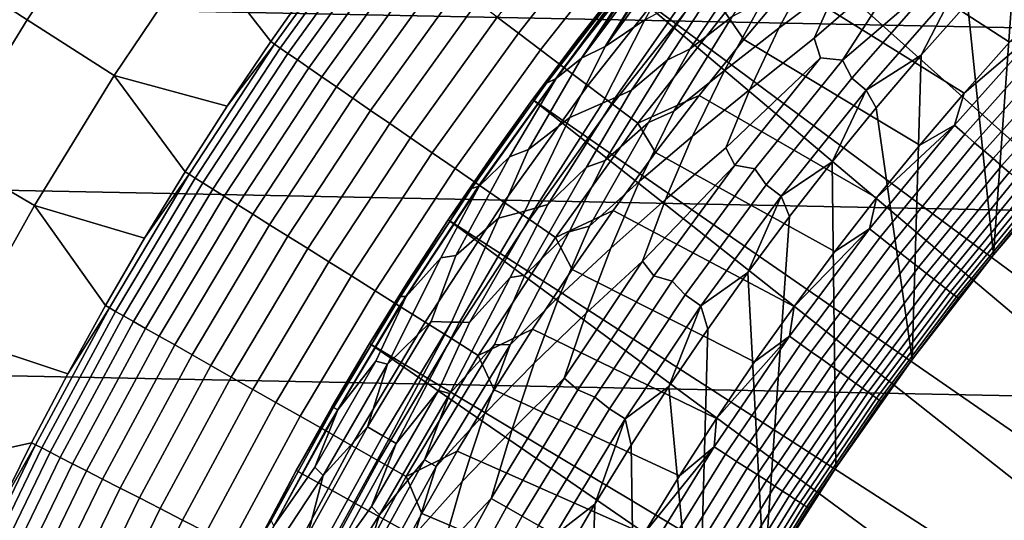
# Model space of a CAD drawing. Header units: metres. Extents: x -32 to 117, y -314 to 32.
# Tile 94 of 256: x -21.09 to -14.67, y 10.26 to 13.52. Entities that reach past the tile are written whole.
import ezdxf

# ---------------------------------------------------------------- set-up
doc = ezdxf.new("R2010")
doc.units = ezdxf.units.M
doc.layers.add('solid_24_501_064_XXX', color=7, linetype='CONTINUOUS')

msp = doc.modelspace()

# ---------------------------------------------------------------- linework, layer by layer
at = {"layer": 'solid_24_501_064_XXX'}
for points in [[(-14.660163, 15.207312, 149.376968), (-15.48225, 14.73268, 149.12825), (-11.57972, 11.041283, 154.5), (-11.313657, 11.313756, 154.5)], [(-28.869246, 14.927042, -303.5), (29.439856, 13.767515, -303.5), (29.963835, 12.586431, -303.5), (-29.439856, 13.767515, -303.5)], [(-20.982141, 14.727321, 99.382652), (-21.565386, 13.859233, 99.382652), (-21.042967, 13.523494, 106.589211), (-20.47385, 14.370552, 106.589211)], [(-15.48225, 14.73268, 149.12825), (-16.316256, 14.251166, 148.836288), (-12.091828, 10.477948, 154.5), (-11.839188, 10.762604, 154.5)], [(-15.48225, 14.73268, 149.12825), (-11.839188, 10.762604, 154.5), (-11.57972, 11.041283, 154.5)], [(-15.757946, 14.104441, 123.621208), (-14.634218, 13.376244, 123.854294), (-14.330388, 13.701248, 123.854294), (-15.442067, 14.44959, 123.621208)], [(-20.47385, 14.370552, 106.589211), (-21.042967, 13.523494, 106.589211), (-20.475195, 13.158608, 113.790924), (-19.921434, 13.982812, 113.790924)], [(-17.377056, 14.300135, 123.006828), (-17.976191, 13.539294, 123.006828), (-17.838182, 13.435349, 123.135521), (-17.243647, 14.190348, 123.135521)], [(-14.598092, 13.961937, 126.5), (-14.281195, 14.285908, 126.5), (-14.177402, 12.649148, 126.5), (-14.738583, 11.990582, 126.5)], [(-16.316256, 14.251166, 148.836288), (-17.164658, 13.761341, 148.5), (-12.337894, 10.187035, 154.5), (-12.091828, 10.477948, 154.5)], [(-19.428709, 13.363243, 121.193291), (-18.835804, 14.186737, 121.193291), (-19.161154, 13.795791, 120.980194), (-19.45355, 13.380324, 120.980194)], [(-18.835804, 14.186737, 121.193291), (-19.428709, 13.363243, 121.193291), (-19.391302, 13.337515, 121.403885), (-18.799538, 14.159423, 121.403885)], [(-18.799538, 14.159423, 121.403885), (-19.391302, 13.337515, 121.403885), (-19.341539, 13.303288, 121.610687), (-18.751295, 14.123086, 121.610687)], [(-17.243647, 14.190348, 123.135521), (-17.838182, 13.435349, 123.135521), (-17.693151, 13.326115, 123.25148), (-17.103449, 14.074975, 123.25148)], [(-15.909145, 13.892746, 126.816277), (-15.545291, 14.149233, 126.744232), (-15.7476, 13.762389, 126.680763), (-16.138666, 13.468493, 126.744232)], [(-18.751295, 14.123086, 121.610687), (-19.341539, 13.303288, 121.610687), (-19.279678, 13.260738, 121.812614), (-18.69132, 14.077915, 121.812614)], [(-18.69132, 14.077915, 121.812614), (-19.279678, 13.260738, 121.812614), (-19.206036, 13.210086, 122.008636), (-18.619925, 14.024141, 122.008636)], [(-17.103449, 14.074975, 123.25148), (-17.693151, 13.326115, 123.25148), (-17.541845, 13.212154, 123.354111), (-16.957188, 13.954612, 123.354111)], [(-16.066111, 13.752389, 123.621208), (-14.93068, 13.0445, 123.854294), (-14.634218, 13.376244, 123.854294), (-15.757946, 14.104441, 123.621208)], [(-15.7476, 13.762389, 126.680763), (-15.301886, 14.0924, 126.626312), (-15.277517, 13.948066, 126.581253), (-15.908751, 13.403547, 126.626312)], [(-18.619925, 14.024141, 122.008636), (-19.206036, 13.210086, 122.008636), (-19.120993, 13.151592, 122.197731), (-18.537477, 13.962044, 122.197731)], [(-16.313885, 13.935814, 127.179596), (-16.133266, 14.034996, 127.07869), (-16.443247, 13.544828, 126.984077), (-16.718292, 13.332746, 127.07869)], [(-19.921434, 13.982812, 113.790924), (-20.475195, 13.158608, 113.790924), (-19.736938, 12.958663, 120.980194), (-19.45355, 13.380324, 120.980194)], [(-19.921434, 13.982812, 113.790924), (-19.45355, 13.380324, 120.980194), (-19.161154, 13.795791, 120.980194)], [(-18.537477, 13.962044, 122.197731), (-19.120993, 13.151592, 122.197731), (-19.024986, 13.085559, 122.378937), (-18.444401, 13.891941, 122.378937)], [(-16.957188, 13.954612, 123.354111), (-17.541845, 13.212154, 123.354111), (-17.385048, 13.094058, 123.442886), (-16.805616, 13.829878, 123.442886)], [(-17.014076, 13.523772, 127.880661), (-17.271635, 13.349852, 128.25618), (-16.829237, 13.954996, 128.410522), (-16.746887, 14.002541, 128.256302)], [(-17.271635, 13.349852, 128.25618), (-16.911251, 13.907645, 128.5867), (-16.829237, 13.954996, 128.410522)], [(-15.908751, 13.403547, 126.626312), (-15.277517, 13.948066, 126.581253), (-15.724289, 13.258782, 126.545876), (-15.866536, 13.27419, 126.581253)], [(-15.277517, 13.948066, 126.581253), (-15.122639, 13.941103, 126.545876), (-15.074958, 13.813654, 126.520439), (-15.724289, 13.258782, 126.545876)], [(-14.90774, 13.630805, 126.5), (-14.598092, 13.961937, 126.5), (-14.738583, 11.990582, 126.5)], [(-18.444401, 13.891941, 122.378937), (-19.024986, 13.085559, 122.378937), (-18.918514, 13.012326, 122.551315), (-18.341179, 13.814196, 122.551315)], [(-17.271635, 13.349852, 128.25618), (-17.425512, 13.271673, 128.636398), (-16.980753, 13.867518, 128.761612), (-16.932249, 13.895523, 128.636612)], [(-17.271635, 13.349852, 128.25618), (-16.932249, 13.895523, 128.636612), (-16.911251, 13.907645, 128.5867)], [(-16.524059, 13.785233, 127.28611), (-16.313885, 13.935814, 127.179596), (-16.718292, 13.332746, 127.07869), (-16.867985, 13.259747, 127.179596)], [(-16.240364, 13.651576, 126.896408), (-15.909145, 13.892746, 126.816277), (-16.138666, 13.468493, 126.744232), (-16.49382, 13.193301, 126.816277)], [(-21.565386, 13.859233, 99.382652), (-22.112738, 12.968077, 99.382652), (-21.577059, 12.653926, 106.589211), (-21.042967, 13.523494, 106.589211)], [(-18.341179, 13.814196, 122.551315), (-18.918514, 13.012326, 122.551315), (-18.802124, 12.932272, 122.713974), (-18.22834, 13.729208, 122.713974)], [(-17.425512, 13.271673, 128.636398), (-17.591461, 13.140243, 129.020157), (-17.084394, 13.807681, 129.10791), (-17.062336, 13.820416, 129.020355)], [(-17.425512, 13.271673, 128.636398), (-17.038164, 13.834373, 128.935287), (-16.980753, 13.867518, 128.761612)], [(-17.425512, 13.271673, 128.636398), (-17.062336, 13.820416, 129.020355), (-17.038164, 13.834373, 128.935287)], [(-16.805616, 13.829878, 123.442886), (-17.385048, 13.094058, 123.442886), (-17.223566, 12.972433, 123.517342), (-16.649517, 13.701419, 123.517342)], [(-15.724289, 13.258782, 126.545876), (-15.074958, 13.813654, 126.520439), (-15.663153, 13.142946, 126.520439)], [(-14.984246, 13.730532, 126.505112), (-15.568902, 13.06386, 126.505112), (-15.663153, 13.142946, 126.520439), (-15.074958, 13.813654, 126.520439)], [(-29.439856, 13.767515, -303.5), (29.963835, 12.586431, -303.5), (30.440569, 11.385158, -303.5), (-29.963835, 12.586431, -303.5)], [(-17.164658, 13.761341, 148.5), (-17.74667, 13.002142, 148.5), (-12.808691, 9.588402, 154.5), (-12.576989, 9.89035, 154.5)], [(-17.459776, 13.384926, 129.791641), (-17.746639, 13.002183, 129.791641), (-17.74667, 13.002142, 148.5), (-17.164658, 13.761341, 148.5)], [(-17.654512, 13.109204, 129.406281), (-17.139305, 13.775978, 129.406357), (-17.11982, 13.787229, 129.279663), (-17.591461, 13.140243, 129.020157)], [(-17.654512, 13.109204, 129.406281), (-17.144802, 13.772804, 129.450684), (-17.139305, 13.775978, 129.406357)], [(-17.654512, 13.109204, 129.406281), (-17.159746, 13.764176, 129.621338), (-17.144802, 13.772804, 129.450684)], [(-17.459776, 13.384926, 129.791641), (-17.164658, 13.761341, 129.791641), (-17.159746, 13.764176, 129.621338), (-17.654512, 13.109204, 129.406281)], [(-17.591461, 13.140243, 129.020157), (-17.11982, 13.787229, 129.279663), (-17.084394, 13.807681, 129.10791)], [(-17.459776, 13.384926, 129.791641), (-17.164658, 13.761341, 148.5), (-17.164658, 13.761341, 129.791641)], [(-17.164658, 13.761341, 148.5), (-12.576989, 9.89035, 154.5), (-12.337894, 10.187035, 154.5)], [(-16.651091, 13.717319, 127.397499), (-16.524059, 13.785233, 127.28611), (-16.867985, 13.259747, 127.179596), (-17.100327, 13.063537, 127.28611)], [(-16.489693, 13.569895, 123.577095), (-16.366411, 13.393606, 123.621208), (-16.066111, 13.752389, 123.621208)], [(-16.366411, 13.393606, 123.621208), (-15.219625, 12.706189, 123.854294), (-14.93068, 13.0445, 123.854294), (-16.066111, 13.752389, 123.621208)], [(-16.138666, 13.468493, 126.744232), (-15.7476, 13.762389, 126.680763), (-15.908751, 13.403547, 126.626312), (-16.327919, 13.068639, 126.680763)], [(-18.22834, 13.729208, 122.713974), (-18.802124, 12.932272, 122.713974), (-18.676416, 12.845809, 122.866074), (-18.106468, 13.637417, 122.866074)], [(-16.649517, 13.701419, 123.517342), (-17.223566, 12.972433, 123.517342), (-17.058233, 12.847907, 123.577095), (-16.489693, 13.569895, 123.577095)], [(-16.754538, 13.661306, 127.511368), (-16.651091, 13.717319, 127.397499), (-17.100327, 13.063537, 127.28611), (-17.204208, 13.01687, 127.397499)], [(-15.568902, 13.06386, 126.505112), (-14.984246, 13.730532, 126.505112), (-15.210019, 13.292663, 126.5)], [(-14.984246, 13.730532, 126.505112), (-14.90774, 13.630805, 126.5), (-15.210019, 13.292663, 126.5)], [(-18.106468, 13.637417, 122.866074), (-18.676416, 12.845809, 122.866074), (-18.542038, 12.753383, 123.006828), (-17.976191, 13.539294, 123.006828)], [(-17.014076, 13.523772, 127.880661), (-16.754538, 13.661306, 127.511368), (-17.204208, 13.01687, 127.397499), (-17.2889, 12.978432, 127.511368)], [(-16.443247, 13.544828, 126.984077), (-16.240364, 13.651576, 126.896408), (-16.49382, 13.193301, 126.816277), (-16.823215, 12.926499, 126.896408)], [(-15.210019, 13.292663, 126.5), (-14.90774, 13.630805, 126.5), (-14.738583, 11.990582, 126.5), (-15.268971, 11.30743, 126.5)], [(-16.489693, 13.569895, 123.577095), (-17.058233, 12.847907, 123.577095), (-16.658699, 13.02827, 123.621208), (-16.366411, 13.393606, 123.621208)], [(-21.042967, 13.523494, 106.589211), (-21.577059, 12.653926, 106.589211), (-20.994875, 12.312504, 113.790924), (-20.475195, 13.158608, 113.790924)], [(-17.976191, 13.539294, 123.006828), (-18.542038, 12.753383, 123.006828), (-18.399685, 12.655471, 123.135521), (-17.838182, 13.435349, 123.135521)], [(-17.2889, 12.978432, 127.511368), (-17.502693, 12.885144, 127.880661), (-17.271635, 13.349852, 128.25618), (-17.014076, 13.523772, 127.880661)], [(-16.718292, 13.332746, 127.07869), (-16.443247, 13.544828, 126.984077), (-16.823215, 12.926499, 126.896408), (-16.98926, 12.853319, 126.984077)], [(-17.838182, 13.435349, 123.135521), (-18.399685, 12.655471, 123.135521), (-18.250088, 12.552577, 123.25148), (-17.693151, 13.326115, 123.25148)], [(-16.49382, 13.193301, 126.816277), (-16.138666, 13.468493, 126.744232), (-16.327919, 13.068639, 126.680763), (-16.702255, 12.762896, 126.744232)], [(-14.411349, 13.485238, 123.874374), (-14.93068, 13.0445, 123.854294), (-14.993741, 12.834577, 123.874374)], [(-14.411349, 13.485238, 123.874374), (-14.993741, 12.834577, 123.874374), (-14.926419, 12.776949, 123.903053), (-14.346642, 13.424689, 123.903053)], [(-14.411349, 13.485238, 123.874374), (-14.634218, 13.376244, 123.854294), (-14.93068, 13.0445, 123.854294)], [(-19.985636, 12.515004, 121.193291), (-19.428709, 13.363243, 121.193291), (-19.736938, 12.958663, 120.980194), (-20.011189, 12.531001, 120.980194)], [(-19.428709, 13.363243, 121.193291), (-19.985636, 12.515004, 121.193291), (-19.947157, 12.490909, 121.403885), (-19.391302, 13.337515, 121.403885)], [(-19.428709, 13.363243, 121.193291), (-19.45355, 13.380324, 120.980194), (-19.736938, 12.958663, 120.980194)], [(-17.654512, 13.109204, 129.406281), (-17.746639, 13.002183, 129.791641), (-17.459776, 13.384926, 129.791641)], [(-16.658699, 13.02827, 123.621208), (-15.500904, 12.361481, 123.854294), (-15.219625, 12.706189, 123.854294), (-16.366411, 13.393606, 123.621208)], [(-16.327919, 13.068639, 126.680763), (-15.908751, 13.403547, 126.626312), (-15.866536, 13.27419, 126.581253), (-16.484632, 12.68859, 126.626312)], [(-14.346642, 13.424689, 123.903053), (-14.926419, 12.776949, 123.903053), (-14.861416, 12.721307, 123.939857), (-14.284164, 13.366226, 123.939857)], [(-14.284164, 13.366226, 123.939857), (-14.861416, 12.721307, 123.939857), (-14.799296, 12.668133, 123.984459), (-14.224458, 13.310356, 123.984459)], [(-19.391302, 13.337515, 121.403885), (-19.947157, 12.490909, 121.403885), (-19.895969, 12.458854, 121.610687), (-19.341539, 13.303288, 121.610687)], [(-19.341539, 13.303288, 121.610687), (-19.895969, 12.458854, 121.610687), (-19.832333, 12.419005, 121.812614), (-19.279678, 13.260738, 121.812614)], [(-17.693151, 13.326115, 123.25148), (-18.250088, 12.552577, 123.25148), (-18.094021, 12.445232, 123.354111), (-17.541845, 13.212154, 123.354111)], [(-17.502693, 12.885144, 127.880661), (-17.771482, 12.676842, 128.25618), (-17.425512, 13.271673, 128.636398), (-17.271635, 13.349852, 128.25618)], [(-16.867985, 13.259747, 127.179596), (-16.718292, 13.332746, 127.07869), (-16.98926, 12.853319, 126.984077), (-17.272776, 12.606135, 127.07869)], [(-14.224458, 13.310356, 123.984459), (-14.799296, 12.668133, 123.984459), (-14.740599, 12.617887, 124.036476), (-14.168039, 13.257564, 124.036476)], [(-19.279678, 13.260738, 121.812614), (-19.832333, 12.419005, 121.812614), (-19.75658, 12.371569, 122.008636), (-19.206036, 13.210086, 122.008636)], [(-17.771482, 12.676842, 128.25618), (-17.896589, 12.629247, 128.636398), (-17.591461, 13.140243, 129.020157), (-17.425512, 13.271673, 128.636398)], [(-17.100327, 13.063537, 127.28611), (-16.867985, 13.259747, 127.179596), (-17.272776, 12.606135, 127.07869), (-17.394085, 12.561671, 127.179596)], [(-16.484632, 12.68859, 126.626312), (-15.866536, 13.27419, 126.581253), (-16.425856, 12.575467, 126.581253)], [(-16.425856, 12.575467, 126.581253), (-15.866536, 13.27419, 126.581253), (-15.724289, 13.258782, 126.545876), (-16.295179, 12.550526, 126.545876)], [(-15.724289, 13.258782, 126.545876), (-15.663153, 13.142946, 126.520439), (-16.221533, 12.44722, 126.520439), (-16.295179, 12.550526, 126.545876)], [(-15.568902, 13.06386, 126.505112), (-15.210019, 13.292663, 126.5), (-15.504476, 12.948021, 126.5)], [(-15.504476, 12.948021, 126.5), (-15.210019, 13.292663, 126.5), (-15.268971, 11.30743, 126.5)], [(-14.168039, 13.257564, 124.036476), (-14.740599, 12.617887, 124.036476), (-14.685832, 12.571008, 124.095459), (-14.1154, 13.208307, 124.095459)], [(-19.206036, 13.210086, 122.008636), (-19.75658, 12.371569, 122.008636), (-19.669098, 12.316788, 122.197731), (-19.120993, 13.151592, 122.197731)], [(-17.541845, 13.212154, 123.354111), (-18.094021, 12.445232, 123.354111), (-17.932287, 12.333991, 123.442886), (-17.385048, 13.094058, 123.442886)], [(-16.823215, 12.926499, 126.896408), (-16.49382, 13.193301, 126.816277), (-16.702255, 12.762896, 126.744232), (-17.047768, 12.469279, 126.816277)], [(-14.1154, 13.208307, 124.095459), (-14.685832, 12.571008, 124.095459), (-14.635472, 12.5279, 124.160889), (-14.066997, 13.163014, 124.160889)], [(-20.475195, 13.158608, 113.790924), (-20.994875, 12.312504, 113.790924), (-20.276175, 12.097537, 120.980194), (-20.011189, 12.531001, 120.980194)], [(-20.475195, 13.158608, 113.790924), (-20.011189, 12.531001, 120.980194), (-19.736938, 12.958663, 120.980194)], [(-19.120993, 13.151592, 122.197731), (-19.669098, 12.316788, 122.197731), (-19.570341, 12.254946, 122.378937), (-19.024986, 13.085559, 122.378937)], [(-17.591461, 13.140243, 129.020157), (-18.094398, 12.438578, 129.020157), (-18.144402, 12.422308, 129.406281), (-17.654512, 13.109204, 129.406281)], [(-17.654512, 13.109204, 129.406281), (-18.144402, 12.422308, 129.406281), (-18.025116, 12.613296, 129.791641), (-17.746639, 13.002183, 129.791641)], [(-18.094398, 12.438578, 129.020157), (-17.591461, 13.140243, 129.020157), (-17.896589, 12.629247, 128.636398)], [(-15.568902, 13.06386, 126.505112), (-16.12392, 12.37232, 126.505112), (-16.221533, 12.44722, 126.520439), (-15.663153, 13.142946, 126.520439)], [(-19.024986, 13.085559, 122.378937), (-19.570341, 12.254946, 122.378937), (-19.460817, 12.186362, 122.551315), (-18.918514, 13.012326, 122.551315)], [(-17.385048, 13.094058, 123.442886), (-17.932287, 12.333991, 123.442886), (-17.765722, 12.219426, 123.517342), (-17.223566, 12.972433, 123.517342)], [(-17.204208, 13.01687, 127.397499), (-17.100327, 13.063537, 127.28611), (-17.394085, 12.561671, 127.179596), (-17.6451, 12.317779, 127.28611)], [(-16.702255, 12.762896, 126.744232), (-16.327919, 13.068639, 126.680763), (-16.484632, 12.68859, 126.626312), (-16.877701, 12.350445, 126.680763)], [(-16.12392, 12.37232, 126.505112), (-15.568902, 13.06386, 126.505112), (-15.791067, 12.596898, 126.5)], [(-15.568902, 13.06386, 126.505112), (-15.504476, 12.948021, 126.5), (-15.791067, 12.596898, 126.5)], [(-14.993741, 12.834577, 123.874374), (-14.93068, 13.0445, 123.854294), (-15.219625, 12.706189, 123.854294)], [(-18.918514, 13.012326, 122.551315), (-19.460817, 12.186362, 122.551315), (-19.341091, 12.111389, 122.713974), (-18.802124, 12.932272, 122.713974)], [(-18.295071, 12.218445, 129.791641), (-18.295061, 12.218459, 148.5), (-17.74667, 13.002142, 148.5), (-18.025116, 12.613296, 129.791641)], [(-17.74667, 13.002142, 148.5), (-18.295061, 12.218459, 148.5), (-13.250397, 8.968107, 154.5), (-13.033209, 9.280912, 154.5)], [(-17.746639, 13.002183, 129.791641), (-18.025116, 12.613296, 129.791641), (-17.74667, 13.002142, 148.5)], [(-17.502693, 12.885144, 127.880661), (-17.2889, 12.978432, 127.511368), (-17.727879, 12.294144, 127.397499), (-17.79545, 12.274677, 127.511368)], [(-17.74667, 13.002142, 148.5), (-13.033209, 9.280912, 154.5), (-12.808691, 9.588402, 154.5)], [(-17.2889, 12.978432, 127.511368), (-17.204208, 13.01687, 127.397499), (-17.6451, 12.317779, 127.28611), (-17.727879, 12.294144, 127.397499)], [(-17.058233, 12.847907, 123.577095), (-16.942835, 12.656557, 123.621208), (-16.658699, 13.02827, 123.621208)], [(-16.942835, 12.656557, 123.621208), (-15.774376, 12.010549, 123.854294), (-15.500904, 12.361481, 123.854294), (-16.658699, 13.02827, 123.621208)], [(-18.802124, 12.932272, 122.713974), (-19.341091, 12.111389, 122.713974), (-19.211779, 12.030415, 122.866074), (-18.676416, 12.845809, 122.866074)], [(-17.223566, 12.972433, 123.517342), (-17.765722, 12.219426, 123.517342), (-17.595184, 12.102128, 123.577095), (-17.058233, 12.847907, 123.577095)], [(-16.98926, 12.853319, 126.984077), (-16.823215, 12.926499, 126.896408), (-17.047768, 12.469279, 126.816277), (-17.37372, 12.176568, 126.896408)], [(-15.791067, 12.596898, 126.5), (-15.504476, 12.948021, 126.5), (-15.268971, 11.30743, 126.5), (-15.767771, 10.600819, 126.5)], [(-17.79545, 12.274677, 127.511368), (-17.967352, 12.228879, 127.880661), (-17.771482, 12.676842, 128.25618), (-17.502693, 12.885144, 127.880661)], [(-17.058233, 12.847907, 123.577095), (-17.595184, 12.102128, 123.577095), (-17.218676, 12.27865, 123.621208), (-16.942835, 12.656557, 123.621208)], [(-17.272776, 12.606135, 127.07869), (-16.98926, 12.853319, 126.984077), (-17.37372, 12.176568, 126.896408), (-17.506212, 12.139824, 126.984077)], [(-18.676416, 12.845809, 122.866074), (-19.211779, 12.030415, 122.866074), (-19.073549, 11.943855, 123.006828), (-18.542038, 12.753383, 123.006828)], [(-14.993741, 12.834577, 123.874374), (-15.500904, 12.361481, 123.854294), (-15.546782, 12.158792, 123.874374)], [(-14.993741, 12.834577, 123.874374), (-15.546782, 12.158792, 123.874374), (-15.476976, 12.104198, 123.903053), (-14.926419, 12.776949, 123.903053)], [(-14.993741, 12.834577, 123.874374), (-15.219625, 12.706189, 123.854294), (-15.500904, 12.361481, 123.854294)], [(-18.542038, 12.753383, 123.006828), (-19.073549, 11.943855, 123.006828), (-18.927114, 11.852158, 123.135521), (-18.399685, 12.655471, 123.135521)], [(-17.047768, 12.469279, 126.816277), (-16.702255, 12.762896, 126.744232), (-16.877701, 12.350445, 126.680763), (-17.23502, 12.033742, 126.744232)], [(-14.926419, 12.776949, 123.903053), (-15.476976, 12.104198, 123.903053), (-15.409576, 12.051485, 123.939857), (-14.861416, 12.721307, 123.939857)], [(-14.861416, 12.721307, 123.939857), (-15.409576, 12.051485, 123.939857), (-15.345165, 12.001111, 123.984459), (-14.799296, 12.668133, 123.984459)], [(-18.399685, 12.655471, 123.135521), (-18.927114, 11.852158, 123.135521), (-18.77323, 11.755795, 123.25148), (-18.250088, 12.552577, 123.25148)], [(-17.967352, 12.228879, 127.880661), (-18.245121, 11.985135, 128.25618), (-17.896589, 12.629247, 128.636398), (-17.771482, 12.676842, 128.25618)], [(-17.218676, 12.27865, 123.621208), (-16.039906, 11.653569, 123.854294), (-15.774376, 12.010549, 123.854294), (-16.942835, 12.656557, 123.621208)], [(-16.877701, 12.350445, 126.680763), (-16.484632, 12.68859, 126.626312), (-16.425856, 12.575467, 126.581253), (-17.02841, 11.94892, 126.626312)], [(-14.799296, 12.668133, 123.984459), (-15.345165, 12.001111, 123.984459), (-15.284303, 11.953511, 124.036476), (-14.740599, 12.617887, 124.036476)], [(-21.577059, 12.653926, 106.589211), (-22.075237, 11.763298, 106.589211), (-21.479614, 11.445906, 113.790924), (-20.994875, 12.312504, 113.790924)], [(-18.245121, 11.985135, 128.25618), (-18.343996, 11.970114, 128.636398), (-18.094398, 12.438578, 129.020157), (-17.896589, 12.629247, 128.636398)], [(-18.144402, 12.422308, 129.406281), (-18.295071, 12.218445, 129.791641), (-18.025116, 12.613296, 129.791641)], [(-17.394085, 12.561671, 127.179596), (-17.272776, 12.606135, 127.07869), (-17.506212, 12.139824, 126.984077), (-17.7957, 11.856495, 127.07869)], [(-16.069904, 12.239186, 126.5), (-15.791067, 12.596898, 126.5), (-15.767771, 10.600819, 126.5), (-16.234016, 9.871996, 126.5)], [(-16.12392, 12.37232, 126.505112), (-15.791067, 12.596898, 126.5), (-16.069904, 12.239186, 126.5)], [(-14.740599, 12.617887, 124.036476), (-15.284303, 11.953511, 124.036476), (-15.227516, 11.909101, 124.095459), (-14.685832, 12.571008, 124.095459)], [(-14.461764, 12.323043, 124.839096), (-14.738536, 11.990645, 124.839096), (-14.738583, 11.990582, 126.5), (-14.177402, 12.649148, 126.5)], [(-29.963835, 12.586431, -303.5), (30.440569, 11.385158, -303.5), (30.869179, 10.16578, -303.5), (-30.440569, 11.385158, -303.5)], [(-19.985636, 12.515004, 121.193291), (-20.011189, 12.531001, 120.980194), (-20.276175, 12.097537, 120.980194)], [(-18.250088, 12.552577, 123.25148), (-18.77323, 11.755795, 123.25148), (-18.61269, 11.655265, 123.354111), (-18.094021, 12.445232, 123.354111)], [(-17.6451, 12.317779, 127.28611), (-17.394085, 12.561671, 127.179596), (-17.7957, 11.856495, 127.07869), (-17.891315, 11.842745, 127.179596)], [(-17.02841, 11.94892, 126.626312), (-16.425856, 12.575467, 126.581253), (-16.954428, 11.853205, 126.581253)], [(-16.954428, 11.853205, 126.581253), (-16.425856, 12.575467, 126.581253), (-16.295179, 12.550526, 126.545876), (-16.834194, 11.817719, 126.545876)], [(-16.295179, 12.550526, 126.545876), (-16.221533, 12.44722, 126.520439), (-16.749033, 11.727799, 126.520439), (-16.834194, 11.817719, 126.545876)], [(-14.685832, 12.571008, 124.095459), (-15.227516, 11.909101, 124.095459), (-15.175299, 11.868262, 124.160889), (-14.635472, 12.5279, 124.160889)], [(-14.635472, 12.5279, 124.160889), (-15.175299, 11.868262, 124.160889), (-15.128103, 11.831352, 124.232208), (-14.589956, 12.488938, 124.232208)], [(-20.505556, 11.64359, 121.193291), (-19.985636, 12.515004, 121.193291), (-20.276175, 12.097537, 120.980194), (-20.531773, 11.658472, 120.980194)], [(-19.985636, 12.515004, 121.193291), (-20.505556, 11.64359, 121.193291), (-20.466076, 11.621172, 121.403885), (-19.947157, 12.490909, 121.403885)], [(-19.947157, 12.490909, 121.403885), (-20.466076, 11.621172, 121.403885), (-20.413555, 11.59135, 121.610687), (-19.895969, 12.458854, 121.610687)], [(-17.37372, 12.176568, 126.896408), (-17.047768, 12.469279, 126.816277), (-17.23502, 12.033742, 126.744232), (-17.569956, 11.722027, 126.816277)], [(-14.589956, 12.488938, 124.232208), (-15.128103, 11.831352, 124.232208), (-15.08634, 11.79869, 124.308784), (-14.549678, 12.45446, 124.308784)], [(-19.895969, 12.458854, 121.610687), (-20.413555, 11.59135, 121.610687), (-20.348265, 11.554276, 121.812614), (-19.832333, 12.419005, 121.812614)], [(-19.832333, 12.419005, 121.812614), (-20.348265, 11.554276, 121.812614), (-20.27054, 11.510141, 122.008636), (-19.75658, 12.371569, 122.008636)], [(-18.094021, 12.445232, 123.354111), (-18.61269, 11.655265, 123.354111), (-18.44632, 11.551084, 123.442886), (-17.932287, 12.333991, 123.442886)], [(-18.094398, 12.438578, 129.020157), (-18.569366, 11.717685, 129.020157), (-18.60758, 11.717125, 129.406281), (-18.144402, 12.422308, 129.406281)], [(-18.144402, 12.422308, 129.406281), (-18.60758, 11.717125, 129.406281), (-18.556377, 11.817819, 129.791641), (-18.295071, 12.218445, 129.791641)], [(-18.569366, 11.717685, 129.020157), (-18.094398, 12.438578, 129.020157), (-18.343996, 11.970114, 128.636398)], [(-16.12392, 12.37232, 126.505112), (-16.648249, 11.657228, 126.505112), (-16.749033, 11.727799, 126.520439), (-16.221533, 12.44722, 126.520439)], [(-14.549678, 12.45446, 124.308784), (-15.08634, 11.79869, 124.308784), (-15.050369, 11.770558, 124.389969), (-14.514988, 12.424766, 124.389969)], [(-14.514988, 12.424766, 124.389969), (-15.050369, 11.770558, 124.389969), (-15.020506, 11.747202, 124.475044), (-14.486186, 12.400111, 124.475044)], [(-14.486186, 12.400111, 124.475044), (-15.020506, 11.747202, 124.475044), (-14.997006, 11.728824, 124.563286), (-14.463523, 12.380712, 124.563286)], [(-19.75658, 12.371569, 122.008636), (-20.27054, 11.510141, 122.008636), (-20.180782, 11.459175, 122.197731), (-19.669098, 12.316788, 122.197731)], [(-17.932287, 12.333991, 123.442886), (-18.44632, 11.551084, 123.442886), (-18.274981, 11.443791, 123.517342), (-17.765722, 12.219426, 123.517342)], [(-17.23502, 12.033742, 126.744232), (-16.877701, 12.350445, 126.680763), (-17.02841, 11.94892, 126.626312), (-17.395916, 11.609152, 126.680763)], [(-16.648249, 11.657228, 126.505112), (-16.12392, 12.37232, 126.505112), (-16.34057, 11.875424, 126.5)], [(-16.12392, 12.37232, 126.505112), (-16.069904, 12.239186, 126.5), (-16.34057, 11.875424, 126.5)], [(-15.546782, 12.158792, 123.874374), (-15.500904, 12.361481, 123.854294), (-15.774376, 12.010549, 123.854294)], [(-14.463523, 12.380712, 124.563286), (-14.997006, 11.728824, 124.563286), (-14.980076, 11.715583, 124.653915), (-14.447195, 12.366735, 124.653915)], [(-14.447195, 12.366735, 124.653915), (-14.980076, 11.715583, 124.653915), (-14.969862, 11.707595, 124.746147), (-14.437344, 12.358302, 124.746147)], [(-14.437344, 12.358302, 124.746147), (-14.969862, 11.707595, 124.746147), (-14.738536, 11.990645, 124.839096), (-14.461764, 12.323043, 124.839096)], [(-20.994875, 12.312504, 113.790924), (-21.479614, 11.445906, 113.790924), (-20.777866, 11.214008, 120.980194), (-20.531773, 11.658472, 120.980194)], [(-20.994875, 12.312504, 113.790924), (-20.531773, 11.658472, 120.980194), (-20.276175, 12.097537, 120.980194)], [(-19.669098, 12.316788, 122.197731), (-20.180782, 11.459175, 122.197731), (-20.079456, 11.40164, 122.378937), (-19.570341, 12.254946, 122.378937)], [(-17.967352, 12.228879, 127.880661), (-17.79545, 12.274677, 127.511368), (-18.22121, 11.550376, 127.397499), (-18.273373, 11.551176, 127.511368)], [(-17.79545, 12.274677, 127.511368), (-17.727879, 12.294144, 127.397499), (-18.15737, 11.549333, 127.28611), (-18.22121, 11.550376, 127.397499)], [(-17.727879, 12.294144, 127.397499), (-17.6451, 12.317779, 127.28611), (-17.891315, 11.842745, 127.179596), (-18.15737, 11.549333, 127.28611)], [(-17.595184, 12.102128, 123.577095), (-17.48609, 11.894735, 123.621208), (-17.218676, 12.27865, 123.621208)], [(-17.48609, 11.894735, 123.621208), (-16.297356, 11.290724, 123.854294), (-16.039906, 11.653569, 123.854294), (-17.218676, 12.27865, 123.621208)], [(-19.570341, 12.254946, 122.378937), (-20.079456, 11.40164, 122.378937), (-19.967083, 11.337831, 122.551315), (-19.460817, 12.186362, 122.551315)], [(-18.808914, 11.411607, 129.791641), (-18.808872, 11.411674, 148.5), (-18.295061, 12.218459, 148.5), (-18.556377, 11.817819, 129.791641)], [(-18.295061, 12.218459, 148.5), (-18.808872, 11.411674, 148.5), (-13.662011, 8.327598, 154.5), (-13.459951, 8.650414, 154.5)], [(-18.295071, 12.218445, 129.791641), (-18.556377, 11.817819, 129.791641), (-18.295061, 12.218459, 148.5)], [(-18.273373, 11.551176, 127.511368), (-18.407417, 11.555874, 127.880661), (-18.245121, 11.985135, 128.25618), (-17.967352, 12.228879, 127.880661)], [(-18.295061, 12.218459, 148.5), (-13.459951, 8.650414, 154.5), (-13.250397, 8.968107, 154.5)], [(-17.765722, 12.219426, 123.517342), (-18.274981, 11.443791, 123.517342), (-18.099554, 11.333939, 123.577095), (-17.595184, 12.102128, 123.577095)], [(-16.34057, 11.875424, 126.5), (-16.069904, 12.239186, 126.5), (-16.234016, 9.871996, 126.5)], [(-19.460817, 12.186362, 122.551315), (-19.967083, 11.337831, 122.551315), (-19.844242, 11.268079, 122.713974), (-19.341091, 12.111389, 122.713974)], [(-17.506212, 12.139824, 126.984077), (-17.37372, 12.176568, 126.896408), (-17.569956, 11.722027, 126.816277), (-17.89082, 11.403224, 126.896408)], [(-15.546782, 12.158792, 123.874374), (-16.039906, 11.653569, 123.854294), (-16.069389, 11.459205, 123.874374)], [(-15.546782, 12.158792, 123.874374), (-16.069389, 11.459205, 123.874374), (-15.997237, 11.407752, 123.903053), (-15.476976, 12.104198, 123.903053)], [(-15.546782, 12.158792, 123.874374), (-15.774376, 12.010549, 123.854294), (-16.039906, 11.653569, 123.854294)], [(-19.341091, 12.111389, 122.713974), (-19.844242, 11.268079, 122.713974), (-19.711567, 11.192741, 122.866074), (-19.211779, 12.030415, 122.866074)], [(-17.595184, 12.102128, 123.577095), (-18.099554, 11.333939, 123.577095), (-17.744946, 11.504998, 123.621208), (-17.48609, 11.894735, 123.621208)], [(-17.7957, 11.856495, 127.07869), (-17.506212, 12.139824, 126.984077), (-17.89082, 11.403224, 126.896408), (-17.993217, 11.405563, 126.984077)], [(-15.476976, 12.104198, 123.903053), (-15.997237, 11.407752, 123.903053), (-15.927571, 11.358072, 123.939857), (-15.409576, 12.051485, 123.939857)], [(-19.211779, 12.030415, 122.866074), (-19.711567, 11.192741, 122.866074), (-19.56974, 11.112209, 123.006828), (-19.073549, 11.943855, 123.006828)], [(-17.569956, 11.722027, 126.816277), (-17.23502, 12.033742, 126.744232), (-17.395916, 11.609152, 126.680763), (-17.735973, 11.282379, 126.744232)], [(-15.409576, 12.051485, 123.939857), (-15.927571, 11.358072, 123.939857), (-15.860995, 11.310596, 123.984459), (-15.345165, 12.001111, 123.984459)], [(-18.691851, 11.275753, 128.25618), (-18.767138, 11.295149, 128.636398), (-18.569366, 11.717685, 129.020157), (-18.343996, 11.970114, 128.636398)], [(-18.407417, 11.555874, 127.880661), (-18.691851, 11.275753, 128.25618), (-18.343996, 11.970114, 128.636398), (-18.245121, 11.985135, 128.25618)], [(-17.02841, 11.94892, 126.626312), (-16.954428, 11.853205, 126.581253), (-17.451265, 11.108755, 126.581253), (-17.539022, 11.18598, 126.626312)], [(-17.395916, 11.609152, 126.680763), (-17.02841, 11.94892, 126.626312), (-17.539022, 11.18598, 126.626312)], [(-15.345165, 12.001111, 123.984459), (-15.860995, 11.310596, 123.984459), (-15.798086, 11.265736, 124.036476), (-15.284303, 11.953511, 124.036476)], [(-15.284303, 11.953511, 124.036476), (-15.798086, 11.265736, 124.036476), (-15.739391, 11.22388, 124.095459), (-15.227516, 11.909101, 124.095459)], [(-15.007667, 11.652037, 124.839096), (-15.269018, 11.307391, 124.839096), (-15.268971, 11.30743, 126.5), (-14.738583, 11.990582, 126.5)], [(-14.969862, 11.707595, 124.746147), (-15.007667, 11.652037, 124.839096), (-14.738583, 11.990582, 126.5), (-14.738536, 11.990645, 124.839096)], [(-19.073549, 11.943855, 123.006828), (-19.56974, 11.112209, 123.006828), (-19.419497, 11.026897, 123.135521), (-18.927114, 11.852158, 123.135521)], [(-17.744946, 11.504998, 123.621208), (-16.546598, 10.922194, 123.854294), (-16.297356, 11.290724, 123.854294), (-17.48609, 11.894735, 123.621208)], [(-15.227516, 11.909101, 124.095459), (-15.739391, 11.22388, 124.095459), (-15.685418, 11.185391, 124.160889), (-15.175299, 11.868262, 124.160889)], [(-18.927114, 11.852158, 123.135521), (-19.419497, 11.026897, 123.135521), (-19.26161, 10.937244, 123.25148), (-18.77323, 11.755795, 123.25148)], [(-18.15737, 11.549333, 127.28611), (-17.891315, 11.842745, 127.179596), (-18.286112, 11.085194, 127.07869), (-18.358849, 11.104162, 127.179596)], [(-17.891315, 11.842745, 127.179596), (-17.7957, 11.856495, 127.07869), (-17.993217, 11.405563, 126.984077), (-18.286112, 11.085194, 127.07869)], [(-17.451265, 11.108755, 126.581253), (-16.954428, 11.853205, 126.581253), (-16.834194, 11.817719, 126.545876), (-17.340279, 11.061794, 126.545876)], [(-16.602844, 11.505881, 126.5), (-16.34057, 11.875424, 126.5), (-16.234016, 9.871996, 126.5), (-16.666409, 9.123074, 126.5)], [(-16.648249, 11.657228, 126.505112), (-16.34057, 11.875424, 126.5), (-16.602844, 11.505881, 126.5)], [(-15.175299, 11.868262, 124.160889), (-15.685418, 11.185391, 124.160889), (-15.636637, 11.150605, 124.232208), (-15.128103, 11.831352, 124.232208)], [(-15.128103, 11.831352, 124.232208), (-15.636637, 11.150605, 124.232208), (-15.593469, 11.119822, 124.308784), (-15.08634, 11.79869, 124.308784)], [(-18.77323, 11.755795, 123.25148), (-19.26161, 10.937244, 123.25148), (-19.096891, 10.843714, 123.354111), (-18.61269, 11.655265, 123.354111)], [(-18.60758, 11.717125, 129.406281), (-18.808914, 11.411607, 129.791641), (-18.556377, 11.817819, 129.791641)], [(-16.834194, 11.817719, 126.545876), (-16.749033, 11.727799, 126.520439), (-17.244652, 10.986054, 126.520439), (-17.340279, 11.061794, 126.545876)], [(-15.08634, 11.79869, 124.308784), (-15.593469, 11.119822, 124.308784), (-15.55629, 11.093309, 124.389969), (-15.050369, 11.770558, 124.389969)], [(-15.050369, 11.770558, 124.389969), (-15.55629, 11.093309, 124.389969), (-15.525422, 11.071297, 124.475044), (-15.020506, 11.747202, 124.475044)], [(-18.569366, 11.717685, 129.020157), (-19.015629, 10.978678, 129.020157), (-19.043365, 10.994692, 129.406281), (-18.60758, 11.717125, 129.406281)], [(-19.043365, 10.994692, 129.406281), (-18.808914, 11.411607, 129.791641), (-18.60758, 11.717125, 129.406281)], [(-19.015629, 10.978678, 129.020157), (-18.569366, 11.717685, 129.020157), (-18.767138, 11.295149, 128.636398)], [(-17.89082, 11.403224, 126.896408), (-17.569956, 11.722027, 126.816277), (-17.735973, 11.282379, 126.744232), (-18.059414, 10.952938, 126.816277)], [(-16.648249, 11.657228, 126.505112), (-17.140884, 10.919948, 126.505112), (-17.244652, 10.986054, 126.520439), (-16.749033, 11.727799, 126.520439)], [(-15.020506, 11.747202, 124.475044), (-15.525422, 11.071297, 124.475044), (-15.501133, 11.053976, 124.563286), (-14.997006, 11.728824, 124.563286)], [(-14.997006, 11.728824, 124.563286), (-15.501133, 11.053976, 124.563286), (-15.483633, 11.041497, 124.653915), (-14.980076, 11.715583, 124.653915)], [(-14.980076, 11.715583, 124.653915), (-15.483633, 11.041497, 124.653915), (-15.473076, 11.033968, 124.746147), (-14.969862, 11.707595, 124.746147)], [(-14.969862, 11.707595, 124.746147), (-15.473076, 11.033968, 124.746147), (-15.269018, 11.307391, 124.839096), (-15.007667, 11.652037, 124.839096)], [(-20.987503, 10.750614, 121.193291), (-20.505556, 11.64359, 121.193291), (-20.777866, 11.214008, 120.980194), (-21.014338, 10.764353, 120.980194)], [(-20.505556, 11.64359, 121.193291), (-20.987503, 10.750614, 121.193291), (-20.947096, 10.729916, 121.403885), (-20.466076, 11.621172, 121.403885)], [(-20.505556, 11.64359, 121.193291), (-20.531773, 11.658472, 120.980194), (-20.777866, 11.214008, 120.980194)], [(-18.61269, 11.655265, 123.354111), (-19.096891, 10.843714, 123.354111), (-18.926195, 10.746787, 123.442886), (-18.44632, 11.551084, 123.442886)], [(-17.140884, 10.919948, 126.505112), (-16.648249, 11.657228, 126.505112), (-16.856958, 11.130249, 126.5)], [(-16.648249, 11.657228, 126.505112), (-16.602844, 11.505881, 126.5), (-16.856958, 11.130249, 126.5)], [(-16.069389, 11.459205, 123.874374), (-16.039906, 11.653569, 123.854294), (-16.297356, 11.290724, 123.854294)], [(-20.466076, 11.621172, 121.403885), (-20.947096, 10.729916, 121.403885), (-20.893339, 10.70238, 121.610687), (-20.413555, 11.59135, 121.610687)], [(-20.413555, 11.59135, 121.610687), (-20.893339, 10.70238, 121.610687), (-20.826515, 10.66815, 121.812614), (-20.348265, 11.554276, 121.812614)], [(-17.735973, 11.282379, 126.744232), (-17.395916, 11.609152, 126.680763), (-17.539022, 11.18598, 126.626312), (-17.881594, 10.846146, 126.680763)], [(-20.348265, 11.554276, 121.812614), (-20.826515, 10.66815, 121.812614), (-20.746964, 10.6274, 122.008636), (-20.27054, 11.510141, 122.008636)], [(-20.27054, 11.510141, 122.008636), (-20.746964, 10.6274, 122.008636), (-20.655098, 10.580343, 122.197731), (-20.180782, 11.459175, 122.197731)], [(-18.44632, 11.551084, 123.442886), (-18.926195, 10.746787, 123.442886), (-18.750397, 10.646965, 123.517342), (-18.274981, 11.443791, 123.517342)], [(-18.691851, 11.275753, 128.25618), (-18.407417, 11.555874, 127.880661), (-18.822285, 10.867051, 127.880661)], [(-18.822285, 10.867051, 127.880661), (-18.407417, 11.555874, 127.880661), (-18.273373, 11.551176, 127.511368), (-18.721895, 10.809091, 127.511368)], [(-18.721895, 10.809091, 127.511368), (-18.273373, 11.551176, 127.511368), (-18.683355, 10.786839, 127.397499)], [(-18.273373, 11.551176, 127.511368), (-18.22121, 11.550376, 127.397499), (-18.636198, 10.759615, 127.28611), (-18.683355, 10.786839, 127.397499)], [(-18.22121, 11.550376, 127.397499), (-18.15737, 11.549333, 127.28611), (-18.358849, 11.104162, 127.179596), (-18.636198, 10.759615, 127.28611)], [(-18.099554, 11.333939, 123.577095), (-17.995117, 11.109628, 123.621208), (-17.744946, 11.504998, 123.621208)], [(-17.995117, 11.109628, 123.621208), (-16.787508, 10.548166, 123.854294), (-16.546598, 10.922194, 123.854294), (-17.744946, 11.504998, 123.621208)], [(-16.856958, 11.130249, 126.5), (-16.602844, 11.505881, 126.5), (-16.666409, 9.123074, 126.5)], [(-21.9286, 10.560257, 113.790924), (-21.014338, 10.764353, 120.980194), (-20.777866, 11.214008, 120.980194), (-21.479614, 11.445906, 113.790924)], [(-20.180782, 11.459175, 122.197731), (-20.655098, 10.580343, 122.197731), (-20.55139, 10.52722, 122.378937), (-20.079456, 11.40164, 122.378937)], [(-18.274981, 11.443791, 123.517342), (-18.750397, 10.646965, 123.517342), (-18.570406, 10.544762, 123.577095), (-18.099554, 11.333939, 123.577095)], [(-16.069389, 11.459205, 123.874374), (-16.546598, 10.922194, 123.854294), (-16.560539, 10.737185, 123.874374)], [(-16.069389, 11.459205, 123.874374), (-16.560539, 10.737185, 123.874374), (-16.486183, 10.688975, 123.903053), (-15.997237, 11.407752, 123.903053)], [(-16.069389, 11.459205, 123.874374), (-16.297356, 11.290724, 123.854294), (-16.546598, 10.922194, 123.854294)], [(-30.440569, 11.385158, -303.5), (30.869179, 10.16578, -303.5), (31.248901, 8.930613, -303.5), (-30.869179, 10.16578, -303.5)], [(-20.079456, 11.40164, 122.378937), (-20.55139, 10.52722, 122.378937), (-20.436375, 10.468305, 122.551315), (-19.967083, 11.337831, 122.551315)], [(-18.808872, 11.411674, 148.5), (-19.287237, 10.583124, 148.5), (-14.042947, 7.66783, 154.5), (-13.85647, 7.999856, 154.5)], [(-19.052559, 11, 129.791641), (-19.287197, 10.583194, 129.791641), (-19.287237, 10.583124, 148.5), (-18.808872, 11.411674, 148.5)], [(-18.808914, 11.411607, 129.791641), (-19.052559, 11, 129.791641), (-18.808872, 11.411674, 148.5)], [(-19.043365, 10.994692, 129.406281), (-19.052559, 11, 129.791641), (-18.808914, 11.411607, 129.791641)], [(-18.808872, 11.411674, 148.5), (-13.85647, 7.999856, 154.5), (-13.662011, 8.327598, 154.5)], [(-18.449446, 10.651793, 126.984077), (-17.993217, 11.405563, 126.984077), (-17.89082, 11.403224, 126.896408), (-18.373522, 10.607955, 126.896408)], [(-18.286112, 11.085194, 127.07869), (-17.993217, 11.405563, 126.984077), (-18.449446, 10.651793, 126.984077)], [(-18.373522, 10.607955, 126.896408), (-17.89082, 11.403224, 126.896408), (-18.059414, 10.952938, 126.816277)], [(-15.997237, 11.407752, 123.903053), (-16.486183, 10.688975, 123.903053), (-16.414387, 10.642426, 123.939857), (-15.927571, 11.358072, 123.939857)], [(-19.967083, 11.337831, 122.551315), (-20.436375, 10.468305, 122.551315), (-20.310646, 10.403902, 122.713974), (-19.844242, 11.268079, 122.713974)], [(-18.099554, 11.333939, 123.577095), (-18.570406, 10.544762, 123.577095), (-18.236483, 10.708818, 123.621208), (-17.995117, 11.109628, 123.621208)], [(-15.927571, 11.358072, 123.939857), (-16.414387, 10.642426, 123.939857), (-16.345776, 10.597941, 123.984459), (-15.860995, 11.310596, 123.984459)], [(-15.860995, 11.310596, 123.984459), (-16.345776, 10.597941, 123.984459), (-16.280945, 10.555907, 124.036476), (-15.798086, 11.265736, 124.036476)], [(-15.522455, 10.956888, 124.839096), (-15.767847, 10.600708, 124.839096), (-15.767771, 10.600819, 126.5), (-15.268971, 11.30743, 126.5)], [(-15.473076, 11.033968, 124.746147), (-15.522455, 10.956888, 124.839096), (-15.268971, 11.30743, 126.5), (-15.269018, 11.307391, 124.839096)], [(-19.844242, 11.268079, 122.713974), (-20.310646, 10.403902, 122.713974), (-20.174852, 10.334343, 122.866074), (-19.711567, 11.192741, 122.866074)], [(-19.015629, 10.978678, 129.020157), (-18.767138, 11.295149, 128.636398), (-19.165455, 10.605243, 128.636398)], [(-18.691851, 11.275753, 128.25618), (-19.111015, 10.549742, 128.25618), (-19.165455, 10.605243, 128.636398), (-18.767138, 11.295149, 128.636398)], [(-19.111015, 10.549742, 128.25618), (-18.691851, 11.275753, 128.25618), (-18.822285, 10.867051, 127.880661)], [(-18.059414, 10.952938, 126.816277), (-17.735973, 11.282379, 126.744232), (-17.881594, 10.846146, 126.680763), (-18.204193, 10.510194, 126.744232)], [(-15.798086, 11.265736, 124.036476), (-16.280945, 10.555907, 124.036476), (-16.220455, 10.516688, 124.095459), (-15.739391, 11.22388, 124.095459)], [(-19.711567, 11.192741, 122.866074), (-20.174852, 10.334343, 122.866074), (-20.029694, 10.259987, 123.006828), (-19.56974, 11.112209, 123.006828)], [(-18.015476, 10.401254, 126.626312), (-17.539022, 11.18598, 126.626312), (-17.451265, 11.108755, 126.581253), (-17.915436, 10.343512, 126.581253)], [(-17.881594, 10.846146, 126.680763), (-17.539022, 11.18598, 126.626312), (-18.015476, 10.401254, 126.626312)], [(-15.739391, 11.22388, 124.095459), (-16.220455, 10.516688, 124.095459), (-16.164833, 10.480625, 124.160889), (-15.685418, 11.185391, 124.160889)], [(-15.685418, 11.185391, 124.160889), (-16.164833, 10.480625, 124.160889), (-16.114561, 10.44803, 124.232208), (-15.636637, 11.150605, 124.232208)], [(-17.140884, 10.919948, 126.505112), (-16.856958, 11.130249, 126.5), (-17.102575, 10.749033, 126.5)], [(-17.102575, 10.749033, 126.5), (-16.856958, 11.130249, 126.5), (-16.666409, 9.123074, 126.5), (-17.064463, 8.354881, 126.5)], [(-15.636637, 11.150605, 124.232208), (-16.114561, 10.44803, 124.232208), (-16.070074, 10.419187, 124.308784), (-15.593469, 11.119822, 124.308784)], [(-15.593469, 11.119822, 124.308784), (-16.070074, 10.419187, 124.308784), (-16.031757, 10.394344, 124.389969), (-15.55629, 11.093309, 124.389969)], [(-19.56974, 11.112209, 123.006828), (-20.029694, 10.259987, 123.006828), (-19.875919, 10.181217, 123.135521), (-19.419497, 11.026897, 123.135521)], [(-18.795912, 10.347149, 127.179596), (-18.358849, 11.104162, 127.179596), (-18.286112, 11.085194, 127.07869), (-18.743116, 10.293638, 127.07869)], [(-18.636198, 10.759615, 127.28611), (-18.358849, 11.104162, 127.179596), (-18.795912, 10.347149, 127.179596)], [(-18.743116, 10.293638, 127.07869), (-18.286112, 11.085194, 127.07869), (-18.449446, 10.651793, 126.984077)], [(-18.236483, 10.708818, 123.621208), (-17.019962, 10.168831, 123.854294), (-16.787508, 10.548166, 123.854294), (-17.995117, 11.109628, 123.621208)], [(-17.915436, 10.343512, 126.581253), (-17.451265, 11.108755, 126.581253), (-17.340279, 11.061794, 126.545876), (-17.812443, 10.284231, 126.545876)], [(-17.340279, 11.061794, 126.545876), (-17.244652, 10.986054, 126.520439), (-17.707443, 10.223397, 126.520439), (-17.812443, 10.284231, 126.545876)], [(-15.55629, 11.093309, 124.389969), (-16.031757, 10.394344, 124.389969), (-15.999947, 10.373719, 124.475044), (-15.525422, 11.071297, 124.475044)], [(-15.525422, 11.071297, 124.475044), (-15.999947, 10.373719, 124.475044), (-15.974916, 10.35749, 124.563286), (-15.501133, 11.053976, 124.563286)], [(-15.501133, 11.053976, 124.563286), (-15.974916, 10.35749, 124.563286), (-15.956881, 10.345798, 124.653915), (-15.483633, 11.041497, 124.653915)], [(-19.419497, 11.026897, 123.135521), (-19.875919, 10.181217, 123.135521), (-19.714319, 10.09844, 123.25148), (-19.26161, 10.937244, 123.25148)], [(-19.043365, 10.994692, 129.406281), (-19.451117, 10.256074, 129.406281), (-19.287197, 10.583194, 129.791641), (-19.052559, 11, 129.791641)], [(-19.015629, 10.978678, 129.020157), (-19.432495, 10.2227, 129.020157), (-19.451117, 10.256074, 129.406281), (-19.043365, 10.994692, 129.406281)], [(-17.140884, 10.919948, 126.505112), (-17.600891, 10.161879, 126.505112), (-17.707443, 10.223397, 126.520439), (-17.244652, 10.986054, 126.520439)], [(-15.483633, 11.041497, 124.653915), (-15.956881, 10.345798, 124.653915), (-15.946, 10.338743, 124.746147), (-15.473076, 11.033968, 124.746147)], [(-15.473076, 11.033968, 124.746147), (-15.946, 10.338743, 124.746147), (-15.522455, 10.956888, 124.839096)], [(-19.26161, 10.937244, 123.25148), (-19.714319, 10.09844, 123.25148), (-19.545731, 10.012083, 123.354111), (-19.096891, 10.843714, 123.354111)], [(-19.432495, 10.2227, 129.020157), (-19.015629, 10.978678, 129.020157), (-19.165455, 10.605243, 128.636398)], [(-18.373522, 10.607955, 126.896408), (-18.059414, 10.952938, 126.816277), (-18.204193, 10.510194, 126.744232), (-18.515228, 10.163445, 126.816277)], [(-17.600891, 10.161879, 126.505112), (-17.140884, 10.919948, 126.505112), (-17.33939, 10.362694, 126.5)], [(-17.140884, 10.919948, 126.505112), (-17.102575, 10.749033, 126.5), (-17.33939, 10.362694, 126.5)], [(-16.560539, 10.737185, 123.874374), (-16.546598, 10.922194, 123.854294), (-16.787508, 10.548166, 123.854294)], [(-15.946, 10.338743, 124.746147), (-15.767847, 10.600708, 124.839096), (-15.522455, 10.956888, 124.839096)], [(-19.111015, 10.549742, 128.25618), (-18.822285, 10.867051, 127.880661), (-19.21139, 10.163354, 127.880661)], [(-19.21139, 10.163354, 127.880661), (-18.822285, 10.867051, 127.880661), (-18.721895, 10.809091, 127.511368), (-19.140297, 10.049616, 127.511368)], [(-19.096891, 10.843714, 123.354111), (-19.545731, 10.012083, 123.354111), (-19.371021, 9.922589, 123.442886), (-18.926195, 10.746787, 123.442886)], [(-19.140297, 10.049616, 127.511368), (-18.721895, 10.809091, 127.511368), (-18.683355, 10.786839, 127.397499), (-19.113523, 10.004843, 127.397499)], [(-18.204193, 10.510194, 126.744232), (-17.881594, 10.846146, 126.680763), (-18.015476, 10.401254, 126.626312), (-18.333828, 10.062854, 126.680763)], [(-21.9286, 10.560257, 113.790924), (-21.241081, 10.309713, 120.980194), (-21.014338, 10.764353, 120.980194)], [(-21.430586, 9.837731, 121.193291), (-20.987503, 10.750614, 121.193291), (-21.241081, 10.309713, 120.980194), (-21.457989, 9.8503, 120.980194)], [(-20.987503, 10.750614, 121.193291), (-21.430586, 9.837731, 121.193291), (-21.389326, 9.81879, 121.403885), (-20.947096, 10.729916, 121.403885)], [(-20.947096, 10.729916, 121.403885), (-21.389326, 9.81879, 121.403885), (-21.334436, 9.793593, 121.610687), (-20.893339, 10.70238, 121.610687)], [(-20.987503, 10.750614, 121.193291), (-21.014338, 10.764353, 120.980194), (-21.241081, 10.309713, 120.980194)], [(-18.926195, 10.746787, 123.442886), (-19.371021, 9.922589, 123.442886), (-19.191093, 9.830423, 123.517342), (-18.750397, 10.646965, 123.517342)], [(-19.113523, 10.004843, 127.397499), (-18.683355, 10.786839, 127.397499), (-18.636198, 10.759615, 127.28611), (-19.0807, 9.950078, 127.28611)], [(-19.0807, 9.950078, 127.28611), (-18.636198, 10.759615, 127.28611), (-18.795912, 10.347149, 127.179596)], [(-17.33939, 10.362694, 126.5), (-17.102575, 10.749033, 126.5), (-17.064463, 8.354881, 126.5), (-17.427008, 7.569602, 126.5)], [(-16.560539, 10.737185, 123.874374), (-16.787508, 10.548166, 123.854294), (-17.019962, 10.168831, 123.854294)], [(-16.560539, 10.737185, 123.874374), (-17.019962, 10.168831, 123.854294), (-17.019272, 9.994148, 123.874374)], [(-16.560539, 10.737185, 123.874374), (-17.019272, 9.994148, 123.874374), (-16.942856, 9.949274, 123.903053), (-16.486183, 10.688975, 123.903053)], [(-20.893339, 10.70238, 121.610687), (-21.334436, 9.793593, 121.610687), (-21.266199, 9.762269, 121.812614), (-20.826515, 10.66815, 121.812614)], [(-20.826515, 10.66815, 121.812614), (-21.266199, 9.762269, 121.812614), (-21.184969, 9.72498, 122.008636), (-20.746964, 10.6274, 122.008636)], [(-18.570406, 10.544762, 123.577095), (-18.468922, 10.302767, 123.621208), (-18.236483, 10.708818, 123.621208)], [(-18.468922, 10.302767, 123.621208), (-17.243845, 9.784376, 123.854294), (-17.019962, 10.168831, 123.854294), (-18.236483, 10.708818, 123.621208)], [(-16.486183, 10.688975, 123.903053), (-16.942856, 9.949274, 123.903053), (-16.869072, 9.905946, 123.939857), (-16.414387, 10.642426, 123.939857)], [(-20.746964, 10.6274, 122.008636), (-21.184969, 9.72498, 122.008636), (-21.091164, 9.681918, 122.197731), (-20.655098, 10.580343, 122.197731)], [(-19.111015, 10.549742, 128.25618), (-19.53842, 9.901309, 128.636398), (-19.432495, 10.2227, 129.020157), (-19.165455, 10.605243, 128.636398)], [(-18.750397, 10.646965, 123.517342), (-19.191093, 9.830423, 123.517342), (-19.006872, 9.736058, 123.577095), (-18.570406, 10.544762, 123.577095)], [(-18.874117, 9.879803, 126.984077), (-18.449446, 10.651793, 126.984077), (-18.373522, 10.607955, 126.896408), (-18.820894, 9.792289, 126.896408)], [(-18.743116, 10.293638, 127.07869), (-18.449446, 10.651793, 126.984077), (-18.874117, 9.879803, 126.984077)], [(-18.820894, 9.792289, 126.896408), (-18.373522, 10.607955, 126.896408), (-18.515228, 10.163445, 126.816277)], [(-16.414387, 10.642426, 123.939857), (-16.869072, 9.905946, 123.939857), (-16.798559, 9.86454, 123.984459), (-16.345776, 10.597941, 123.984459)], [(-16.005068, 10.239035, 124.839096), (-16.233992, 9.872056, 124.839096), (-16.234016, 9.871996, 126.5), (-15.767771, 10.600819, 126.5)], [(-15.946, 10.338743, 124.746147), (-16.005068, 10.239035, 124.839096), (-15.767771, 10.600819, 126.5), (-15.767847, 10.600708, 124.839096)], [(-20.655098, 10.580343, 122.197731), (-21.091164, 9.681918, 122.197731), (-20.985266, 9.633307, 122.378937), (-20.55139, 10.52722, 122.378937)], [(-19.287237, 10.583124, 148.5), (-19.729027, 9.734758, 148.5), (-14.221369, 7.331614, 154.5), (-14.042947, 7.66783, 154.5)], [(-19.51272, 10.161386, 129.791641), (-19.729019, 9.734774, 129.791641), (-19.729027, 9.734758, 148.5), (-19.287237, 10.583124, 148.5)], [(-19.21139, 10.163354, 127.880661), (-19.501993, 9.808171, 128.25618), (-19.53842, 9.901309, 128.636398), (-19.111015, 10.549742, 128.25618)], [(-19.287197, 10.583194, 129.791641), (-19.51272, 10.161386, 129.791641), (-19.287237, 10.583124, 148.5)], [(-19.451117, 10.256074, 129.406281), (-19.51272, 10.161386, 129.791641), (-19.287197, 10.583194, 129.791641)], [(-18.570406, 10.544762, 123.577095), (-19.006872, 9.736058, 123.577095), (-18.692324, 9.89167, 123.621208), (-18.468922, 10.302767, 123.621208)], [(-16.345776, 10.597941, 123.984459), (-16.798559, 9.86454, 123.984459), (-16.731932, 9.825415, 124.036476), (-16.280945, 10.555907, 124.036476)], [(-16.280945, 10.555907, 124.036476), (-16.731932, 9.825415, 124.036476), (-16.669767, 9.78891, 124.095459), (-16.220455, 10.516688, 124.095459)], [(-20.55139, 10.52722, 122.378937), (-20.985266, 9.633307, 122.378937), (-20.867823, 9.579394, 122.551315), (-20.436375, 10.468305, 122.551315)], [(-18.515228, 10.163445, 126.816277), (-18.204193, 10.510194, 126.744232), (-18.333828, 10.062854, 126.680763), (-18.638817, 9.71861, 126.744232)], [(-16.220455, 10.516688, 124.095459), (-16.669767, 9.78891, 124.095459), (-16.612604, 9.755342, 124.160889), (-16.164833, 10.480625, 124.160889)], [(-16.164833, 10.480625, 124.160889), (-16.612604, 9.755342, 124.160889), (-16.56094, 9.725003, 124.232208), (-16.114561, 10.44803, 124.232208)], [(-20.436375, 10.468305, 122.551315), (-20.867823, 9.579394, 122.551315), (-20.739439, 9.520459, 122.713974), (-20.310646, 10.403902, 122.713974)], [(-16.114561, 10.44803, 124.232208), (-16.56094, 9.725003, 124.232208), (-16.515221, 9.698155, 124.308784), (-16.070074, 10.419187, 124.308784)], [(-16.070074, 10.419187, 124.308784), (-16.515221, 9.698155, 124.308784), (-16.475843, 9.675033, 124.389969), (-16.031757, 10.394344, 124.389969)], [(-20.310646, 10.403902, 122.713974), (-20.739439, 9.520459, 122.713974), (-20.600779, 9.456807, 122.866074), (-20.174852, 10.334343, 122.866074)], [(-19.0807, 9.950078, 127.28611), (-18.795912, 10.347149, 127.179596), (-18.743116, 10.293638, 127.07869), (-19.201775, 9.572962, 127.179596)], [(-18.456842, 9.59627, 126.626312), (-18.015476, 10.401254, 126.626312), (-17.915436, 10.343512, 126.581253), (-18.346073, 9.558908, 126.581253)], [(-18.333828, 10.062854, 126.680763), (-18.015476, 10.401254, 126.626312), (-18.456842, 9.59627, 126.626312)], [(-18.346073, 9.558908, 126.581253), (-17.915436, 10.343512, 126.581253), (-17.812443, 10.284231, 126.545876), (-18.249765, 9.48655, 126.545876)], [(-17.600891, 10.161879, 126.505112), (-17.33939, 10.362694, 126.5), (-17.567617, 9.970873, 126.5)], [(-17.567617, 9.970873, 126.5), (-17.33939, 10.362694, 126.5), (-17.427008, 7.569602, 126.5)], [(-16.031757, 10.394344, 124.389969), (-16.475843, 9.675033, 124.389969), (-16.443151, 9.655834, 124.475044), (-15.999947, 10.373719, 124.475044)], [(-15.999947, 10.373719, 124.475044), (-16.443151, 9.655834, 124.475044), (-16.417425, 9.640728, 124.563286), (-15.974916, 10.35749, 124.563286)], [(-15.974916, 10.35749, 124.563286), (-16.417425, 9.640728, 124.563286), (-16.398891, 9.629845, 124.653915), (-15.956881, 10.345798, 124.653915)], [(-15.956881, 10.345798, 124.653915), (-16.398891, 9.629845, 124.653915), (-16.387711, 9.623279, 124.746147), (-15.946, 10.338743, 124.746147)], [(-20.174852, 10.334343, 122.866074), (-20.600779, 9.456807, 122.866074), (-20.452557, 9.388765, 123.006828), (-20.029694, 10.259987, 123.006828)], [(-19.201775, 9.572962, 127.179596), (-18.743116, 10.293638, 127.07869), (-18.874117, 9.879803, 126.984077), (-19.165876, 9.483278, 127.07869)], [(-18.692324, 9.89167, 123.621208), (-17.459045, 9.394997, 123.854294), (-17.243845, 9.784376, 123.854294), (-18.468922, 10.302767, 123.621208)], [(-18.249765, 9.48655, 126.545876), (-17.812443, 10.284231, 126.545876), (-17.707443, 10.223397, 126.520439), (-18.136528, 9.441278, 126.520439)], [(-15.946, 10.338743, 124.746147), (-16.387711, 9.623279, 124.746147), (-16.005068, 10.239035, 124.839096)], [(-20.029694, 10.259987, 123.006828), (-20.452557, 9.388765, 123.006828), (-20.295534, 9.316685, 123.135521), (-19.875919, 10.181217, 123.135521)]]:
    msp.add_3dface(points, dxfattribs=at)

doc.saveas('drawing.dxf')
